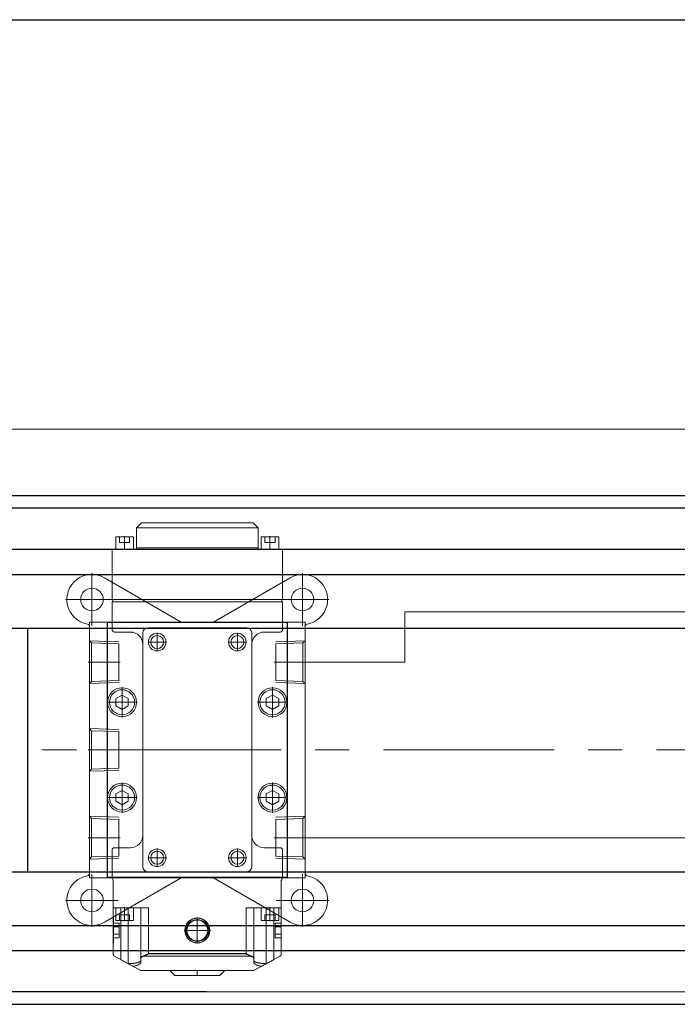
# Model space of a CAD drawing. Header units: millimetres. Extents: x 19428 to 21388, y 4581 to 5923.
# Tile 16 of 17: x 20321 to 20688, y 5373 to 5923. Entities that reach past the tile are written whole.
import ezdxf

# ---------------------------------------------------------------- set-up
doc = ezdxf.new("R2010")
doc.units = ezdxf.units.MM
doc.linetypes.add('CENTER', pattern=[50.8, 31.75, -6.35, 6.35, -6.35])
for name, color, linetype, lineweight in [('图层1', 7, 'Continuous', 25), ('图层2', 3, 'CENTER', 13), ('图层4', 1, 'Continuous', 30), ('图层7', 4, 'Continuous', 13)]:
    doc.layers.add(name, color=color, linetype=linetype, lineweight=lineweight)

# ---------------------------------------------------------------- blocks, each defined once
blk = doc.blocks.new('VPA4150-10')
at = {"layer": '图层7'}
for p, q in [((4012.13, -1222.06), (4012.13, -1220.96)), ((4000.77, -1222.07), (3995.64, -1224.86)), ((3996.88, -1224.19), (4000.77, -1222.07)), ((4000.84, -1222.04), (4023.42, -1222.04)), ((4000.88, -1222.02), (4023.38, -1222.02)), ((4001.01, -1222.01), (4023.25, -1222.01)), ((4007.63, -1221.01), (4006.63, -1222.01)), ((4007.63, -1221.01), (4016.63, -1221.01)), ((4017.63, -1222.01), (4016.63, -1221.01)), ((4023.49, -1222.07), (4027.38, -1224.19)), ((4023.49, -1222.07), (4028.62, -1224.86)), ((3996.88, -1224.19), (3996.88, -1234.51)), ((3996.88, -1224.19), (3996.88, -1232.01)), ((3998.38, -1223.41), (3998.31, -1223.41)), ((3998.38, -1223.37), (3998.38, -1232.01)), ((3998.38, -1223.41), (3998.38, -1234.51)), ((4000.88, -1223.73), (4000.88, -1234.51)), ((4001.44, -1224.89), (4022.82, -1224.89)), ((4023.38, -1223.73), (4023.38, -1234.51)), ((4025.88, -1223.37), (4025.88, -1232.01)), ((4025.95, -1223.41), (4025.88, -1223.41)), ((4025.88, -1223.41), (4025.88, -1234.51)), ((4027.38, -1224.19), (4027.38, -1234.51)), ((4027.38, -1224.19), (4027.38, -1232.01)), ((3995.38, -1225.3), (3995.38, -1240.01)), ((3995.38, -1232.69), (3995.38, -1225.3)), ((4001.39, -1224.91), (4022.87, -1224.91)), ((4002.38, -1225.36), (4021.88, -1225.36)), ((4002.38, -1234.51), (4002.38, -1225.36)), ((4002.38, -1225.39), (4021.88, -1225.39)), ((4002.38, -1234.51), (4002.38, -1225.39)), ((4021.88, -1234.51), (4021.88, -1225.36)), ((4021.88, -1234.51), (4021.88, -1225.39)), ((4028.88, -1240.01), (4028.88, -1225.3)), ((4028.88, -1232.69), (4028.88, -1225.3)), ((3995.43, -1227.58), (3995.38, -1227.58)), ((3995.43, -1232.44), (3995.43, -1227.58)), ((3995.43, -1228.56), (3996.58, -1228.56)), ((3996.58, -1228.56), (3996.58, -1231.45)), ((4012.13, -1232.63), (4012.13, -1227.39)), ((4028.83, -1228.56), (4027.68, -1228.56)), ((4027.68, -1228.56), (4027.68, -1231.45)), ((4028.88, -1227.58), (4028.83, -1227.58)), ((4028.83, -1232.44), (4028.83, -1227.58)), ((3991.13, -1241.26), (3991.13, -1230.76)), ((3995.38, -1230.01), (3995.43, -1230.01)), ((3995.43, -1229.29), (3996.58, -1229.29)), ((3995.43, -1230.73), (3996.58, -1230.73)), ((4014.75, -1230.01), (4009.51, -1230.01)), ((4028.83, -1229.29), (4027.68, -1229.29)), ((4028.83, -1230.73), (4027.68, -1230.73)), ((4028.88, -1230.01), (4028.83, -1230.01)), ((4033.13, -1241.26), (4033.13, -1230.76)), ((3993.63, -1231.68), (4008.93, -1240.51)), ((3995.38, -1232.44), (3995.43, -1232.44)), ((3995.43, -1231.45), (3996.58, -1231.45)), ((3995.88, -1232.01), (3995.88, -1234.51)), ((3995.88, -1232.01), (3995.88, -1232.98)), ((3995.88, -1232.01), (3999.38, -1232.01)), ((3996.63, -1232.01), (3996.63, -1233.16)), ((3997.63, -1234.63), (3997.63, -1231.88)), ((3997.63, -1232.01), (3997.63, -1233.16)), ((3998.63, -1232.01), (3998.63, -1233.16)), ((3999.38, -1234.51), (3999.38, -1232.01)), ((4015.34, -1240.51), (4030.63, -1231.68)), ((4024.88, -1232.01), (4024.88, -1234.51)), ((4024.88, -1232.01), (4028.38, -1232.01)), ((4025.63, -1232.01), (4025.63, -1233.16)), ((4026.63, -1234.63), (4026.63, -1231.88)), ((4026.63, -1232.01), (4026.63, -1233.16)), ((4027.63, -1232.01), (4027.63, -1233.16)), ((4028.83, -1231.45), (4027.68, -1231.45)), ((4028.38, -1234.51), (4028.38, -1232.01)), ((4028.38, -1232.98), (4028.38, -1232.01)), ((4028.83, -1232.44), (4028.88, -1232.44)), ((3995.38, -1234.51), (4002.38, -1234.51)), ((3998.63, -1233.16), (3996.63, -1233.16)), ((4002.38, -1234.51), (3998.53, -1234.51)), ((4021.88, -1234.51), (4028.88, -1234.51)), ((4025.73, -1234.51), (4021.88, -1234.51)), ((4027.63, -1233.16), (4025.63, -1233.16)), ((3996.38, -1236.01), (3985.88, -1236.01)), ((4038.38, -1236.01), (4027.88, -1236.01)), ((3990.63, -1240.51), (3990.63, -1291.51)), ((3990.63, -1240.51), (4033.63, -1240.51)), ((3994.38, -1240.51), (3994.13, -1240.76)), ((3994.17, -1240.51), (3994.17, -1291.51)), ((3994.23, -1240.61), (3994.23, -1291.41)), ((3994.23, -1240.61), (4030.03, -1240.61)), ((3994.38, -1240.51), (4029.88, -1240.51)), ((3995.13, -1246.01), (3995.13, -1240.51)), ((3995.28, -1240.01), (3995.28, -1240.51)), ((3995.38, -1240.01), (3995.28, -1240.01)), ((4008.93, -1240.51), (4015.34, -1240.51)), ((4028.98, -1240.01), (4028.88, -1240.01)), ((4028.98, -1240.51), (4028.98, -1240.01)), ((4029.13, -1240.51), (4029.13, -1246.01)), ((4030.13, -1240.76), (4029.88, -1240.51)), ((4030.03, -1240.61), (4030.03, -1291.41)), ((4030.1, -1240.51), (4030.1, -1291.51)), ((4033.63, -1240.51), (4033.63, -1291.51)), ((3990.63, -1241.42), (3990.63, -1290.6)), ((3994.13, -1240.76), (3994.13, -1291.26)), ((4021.98, -1241.66), (4002.28, -1241.66)), ((4030.13, -1291.26), (4030.13, -1240.76)), ((4033.63, -1241.42), (4033.63, -1290.6)), ((3991.07, -1244.68), (3990.63, -1244.24)), ((3990.63, -1244.24), (3996.48, -1244.42)), ((4001.28, -1242.66), (4001.28, -1289.36)), ((4005.97, -1244.51), (4002.29, -1244.51)), ((4004.13, -1246.34), (4004.13, -1242.67)), ((4021.97, -1244.51), (4018.29, -1244.51)), ((4020.13, -1246.34), (4020.13, -1242.67)), ((4022.98, -1289.36), (4022.98, -1242.66)), ((4033.63, -1244.24), (4027.78, -1244.42)), ((4033.63, -1244.24), (4033.19, -1244.68)), ((3996.48, -1244.85), (3991.07, -1244.68)), ((3991.07, -1252.33), (3991.07, -1244.68)), ((3996.48, -1252.16), (3996.48, -1244.85)), ((4033.19, -1244.68), (4027.78, -1244.85)), ((4027.78, -1252.16), (4027.78, -1244.85)), ((4033.19, -1252.33), (4033.19, -1244.68)), ((3998.78, -1246.51), (3995.63, -1246.51)), ((4028.63, -1246.51), (4025.48, -1246.51)), ((3996.77, -1248.51), (3990.34, -1248.51)), ((4033.92, -1248.51), (4027.49, -1248.51)), ((3990.63, -1252.77), (3991.07, -1252.33)), ((3991.07, -1252.33), (3996.48, -1252.16)), ((4027.78, -1252.16), (4033.19, -1252.33)), ((4033.19, -1252.33), (4033.63, -1252.77)), ((3990.63, -1252.77), (3996.48, -1252.59)), ((3997.13, -1259.53), (3997.13, -1253.49)), ((4027.13, -1259.53), (4027.13, -1253.49)), ((4033.63, -1252.77), (4027.78, -1252.59)), ((3997.13, -1255.06), (3995.88, -1255.79)), ((3995.88, -1255.79), (3995.88, -1257.23)), ((3998.38, -1255.79), (3997.13, -1255.06)), ((3998.38, -1257.23), (3998.38, -1255.79)), ((4027.13, -1255.06), (4025.88, -1255.79)), ((4025.88, -1255.79), (4025.88, -1257.23)), ((4028.38, -1255.79), (4027.13, -1255.06)), ((4028.38, -1257.23), (4028.38, -1255.79)), ((4000.15, -1256.51), (3994.11, -1256.51)), ((3995.88, -1257.23), (3997.13, -1257.95)), ((3997.13, -1257.95), (3998.38, -1257.23)), ((4030.15, -1256.51), (4024.11, -1256.51)), ((4025.88, -1257.23), (4027.13, -1257.95)), ((4027.13, -1257.95), (4028.38, -1257.23)), ((3991.07, -1262.18), (3990.63, -1261.74)), ((3990.63, -1261.74), (3996.48, -1261.92)), ((3996.48, -1262.35), (3991.07, -1262.18)), ((3991.07, -1269.83), (3991.07, -1262.18)), ((3996.48, -1269.66), (3996.48, -1262.35)), ((3996.77, -1266.01), (3990.34, -1266.01)), ((3990.63, -1270.27), (3991.07, -1269.83)), ((3991.07, -1269.83), (3996.48, -1269.66)), ((3990.63, -1270.27), (3996.48, -1270.09)), ((3997.13, -1278.53), (3997.13, -1272.49)), ((4027.13, -1278.53), (4027.13, -1272.49)), ((4000.15, -1275.51), (3994.11, -1275.51)), ((3997.13, -1274.06), (3995.88, -1274.79)), ((3995.88, -1274.79), (3995.88, -1276.23)), ((3998.38, -1274.79), (3997.13, -1274.06)), ((3998.38, -1276.23), (3998.38, -1274.79)), ((4030.15, -1275.51), (4024.11, -1275.51)), ((4027.13, -1274.06), (4025.88, -1274.79)), ((4025.88, -1274.79), (4025.88, -1276.23)), ((4028.38, -1274.79), (4027.13, -1274.06)), ((4028.38, -1276.23), (4028.38, -1274.79)), ((3995.88, -1276.23), (3997.13, -1276.95)), ((3997.13, -1276.95), (3998.38, -1276.23)), ((4025.88, -1276.23), (4027.13, -1276.95)), ((4027.13, -1276.95), (4028.38, -1276.23)), ((3991.07, -1279.68), (3990.63, -1279.24)), ((3990.63, -1279.24), (3996.48, -1279.42)), ((3996.48, -1279.85), (3991.07, -1279.68)), ((3991.07, -1287.33), (3991.07, -1279.68)), ((3996.48, -1287.16), (3996.48, -1279.85)), ((4033.63, -1279.24), (4027.78, -1279.42)), ((4033.19, -1279.68), (4027.78, -1279.85)), ((4027.78, -1287.16), (4027.78, -1279.85)), ((4033.63, -1279.24), (4033.19, -1279.68)), ((4033.19, -1287.33), (4033.19, -1279.68)), ((3996.77, -1283.51), (3990.34, -1283.51)), ((4033.92, -1283.51), (4027.49, -1283.51)), ((4004.13, -1289.34), (4004.13, -1285.67)), ((4020.13, -1289.34), (4020.13, -1285.67)), ((3990.63, -1287.77), (3991.07, -1287.33)), ((3990.63, -1287.77), (3996.48, -1287.59)), ((3991.07, -1287.33), (3996.48, -1287.16)), ((4005.97, -1287.51), (4002.29, -1287.51)), ((4021.97, -1287.51), (4018.29, -1287.51)), ((4027.78, -1287.16), (4033.19, -1287.33)), ((4033.63, -1287.77), (4027.78, -1287.59)), ((4033.19, -1287.33), (4033.63, -1287.77)), ((3995.63, -1289.51), (3998.78, -1289.51)), ((4025.48, -1289.51), (4028.63, -1289.51)), ((4033.63, -1291.51), (3990.63, -1291.51)), ((3991.13, -1301.26), (3991.13, -1290.76)), ((4008.93, -1291.51), (3993.63, -1300.34)), ((3994.13, -1291.26), (3994.38, -1291.51)), ((3994.23, -1291.41), (4030.03, -1291.41)), ((3994.38, -1291.51), (3995.13, -1291.51)), ((3995.13, -1295.51), (3995.13, -1290.01)), ((4002.28, -1290.36), (4021.98, -1290.36)), ((4008.93, -1291.51), (4015.34, -1291.51)), ((4030.63, -1300.34), (4015.34, -1291.51)), ((4029.13, -1290.01), (4029.13, -1295.51)), ((4029.13, -1291.51), (4029.88, -1291.51)), ((4029.88, -1291.51), (4030.13, -1291.26)), ((4033.13, -1301.26), (4033.13, -1290.76)), ((3995.13, -1295.51), (4029.13, -1295.51)), ((3995.28, -1295.51), (3995.28, -1296.01)), ((4028.98, -1296.01), (4028.98, -1295.51)), ((3996.38, -1296.01), (3985.88, -1296.01)), ((3995.13, -1296.01), (4029.13, -1296.01)), ((3995.13, -1306.01), (3995.13, -1296.01)), ((4038.38, -1296.01), (4027.88, -1296.01)), ((4029.13, -1296.01), (4029.13, -1306.01)), ((3995.13, -1299.47), (3995.13, -1306.01)), ((4029.13, -1306.01), (4029.13, -1299.47)), ((3995.13, -1306.01), (3999.98, -1306.01)), ((3995.88, -1306.01), (3995.88, -1308.51)), ((3997.63, -1308.63), (3997.63, -1305.88)), ((3999.38, -1308.51), (3999.38, -1306.01)), ((3999.98, -1306.01), (3999.98, -1310.26)), ((3999.98, -1306.3), (4024.28, -1306.3)), ((4024.28, -1310.26), (4024.28, -1306.01)), ((4024.28, -1306.01), (4029.13, -1306.01)), ((4024.88, -1306.01), (4024.88, -1308.51)), ((4026.63, -1308.63), (4026.63, -1305.88)), ((4028.38, -1308.51), (4028.38, -1306.01)), ((3995.88, -1308.51), (3999.38, -1308.51)), ((3996.63, -1307.36), (3998.63, -1307.36)), ((3996.63, -1308.51), (3996.63, -1307.36)), ((3997.63, -1308.51), (3997.63, -1307.36)), ((3998.63, -1308.51), (3998.63, -1307.36)), ((4024.88, -1308.51), (4028.38, -1308.51)), ((4025.63, -1307.36), (4027.63, -1307.36)), ((4025.63, -1308.51), (4025.63, -1307.36)), ((4026.63, -1308.51), (4026.63, -1307.36)), ((4027.63, -1308.51), (4027.63, -1307.36)), ((3999.98, -1310.26), (4024.28, -1310.26)), ((3999.98, -1310.26), (4000.98, -1311.26)), ((4000.98, -1311.26), (4023.28, -1311.26)), ((4023.28, -1311.26), (4024.28, -1310.26))]:
    blk.add_line(p, q, dxfattribs=at)
for points in [[(3999.27, -1222.88), (3999.29, -1222.89), (3999.31, -1222.89), (3999.34, -1222.89), (3999.35, -1222.9), (3999.36, -1222.9), (3999.39, -1222.9), (3999.41, -1222.91), (3999.5, -1222.92), (3999.65, -1222.95), (3999.72, -1222.97), (3999.79, -1222.98), (3999.93, -1223.02), (4000.05, -1223.06), (4000.17, -1223.1), (4000.29, -1223.15), (4000.39, -1223.19), (4000.44, -1223.22), (4000.49, -1223.24), (4000.57, -1223.3), (4000.65, -1223.35), (4000.71, -1223.41), (4000.77, -1223.46), (4000.81, -1223.52), (4000.83, -1223.55), (4000.85, -1223.58), (4000.87, -1223.64), (4000.88, -1223.7), (4000.88, -1223.73)], [(4000.77, -1222.07), (4000.77, -1222.07), (4000.78, -1222.06), (4000.78, -1222.06), (4000.79, -1222.06), (4000.79, -1222.06), (4000.8, -1222.05), (4000.8, -1222.05), (4000.81, -1222.05), (4000.81, -1222.05), (4000.82, -1222.04), (4000.82, -1222.04), (4000.83, -1222.04), (4000.83, -1222.04), (4000.84, -1222.04), (4000.85, -1222.03), (4000.85, -1222.03), (4000.86, -1222.03), (4000.86, -1222.03), (4000.86, -1222.03), (4000.87, -1222.03), (4000.88, -1222.02), (4000.88, -1222.02)], [(4000.84, -1222.04), (4000.84, -1222.04), (4000.83, -1222.04), (4000.83, -1222.04), (4000.83, -1222.04), (4000.82, -1222.04), (4000.82, -1222.04), (4000.82, -1222.05), (4000.8, -1222.05), (4000.78, -1222.06), (4000.77, -1222.07)], [(4001.01, -1222.01), (4001, -1222.01), (4000.99, -1222.01), (4000.98, -1222.01), (4000.98, -1222.01), (4000.97, -1222.01), (4000.97, -1222.01), (4000.96, -1222.01), (4000.95, -1222.01), (4000.94, -1222.01), (4000.93, -1222.01), (4000.92, -1222.01), (4000.92, -1222.02), (4000.91, -1222.02), (4000.9, -1222.02), (4000.89, -1222.02), (4000.88, -1222.02), (4000.87, -1222.03), (4000.87, -1222.03), (4000.86, -1222.03), (4000.85, -1222.03), (4000.84, -1222.04), (4000.84, -1222.04)], [(4000.88, -1222.02), (4000.9, -1222.02), (4000.94, -1222.01), (4000.99, -1222.01), (4001.01, -1222.01)], [(4023.25, -1222.01), (4023.28, -1222.01), (4023.32, -1222.01), (4023.36, -1222.02), (4023.38, -1222.02)], [(4023.42, -1222.04), (4023.42, -1222.04), (4023.41, -1222.03), (4023.4, -1222.03), (4023.4, -1222.03), (4023.39, -1222.03), (4023.38, -1222.02), (4023.37, -1222.02), (4023.36, -1222.02), (4023.35, -1222.02), (4023.35, -1222.02), (4023.34, -1222.01), (4023.34, -1222.01), (4023.33, -1222.01), (4023.32, -1222.01), (4023.31, -1222.01), (4023.3, -1222.01), (4023.29, -1222.01), (4023.28, -1222.01), (4023.28, -1222.01), (4023.27, -1222.01), (4023.26, -1222.01), (4023.25, -1222.01)], [(4023.38, -1222.02), (4023.39, -1222.02), (4023.39, -1222.03), (4023.4, -1222.03), (4023.4, -1222.03), (4023.41, -1222.03), (4023.41, -1222.03), (4023.42, -1222.03), (4023.42, -1222.04), (4023.43, -1222.04), (4023.44, -1222.04), (4023.44, -1222.04), (4023.44, -1222.04), (4023.45, -1222.05), (4023.45, -1222.05), (4023.46, -1222.05), (4023.47, -1222.05), (4023.47, -1222.06), (4023.48, -1222.06), (4023.48, -1222.06), (4023.48, -1222.06), (4023.49, -1222.07), (4023.49, -1222.07)], [(4023.38, -1223.73), (4023.38, -1223.7), (4023.39, -1223.64), (4023.42, -1223.58), (4023.43, -1223.55), (4023.45, -1223.52), (4023.49, -1223.46), (4023.55, -1223.41), (4023.61, -1223.35), (4023.69, -1223.3), (4023.78, -1223.24), (4023.82, -1223.22), (4023.87, -1223.19), (4023.98, -1223.15), (4024.09, -1223.1), (4024.21, -1223.06), (4024.34, -1223.02), (4024.47, -1222.98), (4024.54, -1222.97), (4024.61, -1222.95), (4024.76, -1222.92), (4024.85, -1222.91), (4024.87, -1222.9), (4024.9, -1222.9), (4024.91, -1222.9), (4024.93, -1222.89), (4024.95, -1222.89), (4024.98, -1222.89), (4024.99, -1222.88)], [(4023.49, -1222.07), (4023.48, -1222.06), (4023.46, -1222.05), (4023.45, -1222.05), (4023.44, -1222.04), (4023.44, -1222.04), (4023.44, -1222.04), (4023.43, -1222.04), (4023.43, -1222.04), (4023.43, -1222.04), (4023.42, -1222.04)], [(3995.38, -1225.3), (3995.38, -1225.29), (3995.38, -1225.26), (3995.39, -1225.24), (3995.39, -1225.22), (3995.39, -1225.21), (3995.4, -1225.18), (3995.4, -1225.15), (3995.41, -1225.13), (3995.43, -1225.1), (3995.44, -1225.07), (3995.44, -1225.06), (3995.45, -1225.05), (3995.47, -1225.02), (3995.49, -1225), (3995.51, -1224.97), (3995.53, -1224.95), (3995.55, -1224.93), (3995.56, -1224.92), (3995.57, -1224.91), (3995.6, -1224.89), (3995.63, -1224.87), (3995.64, -1224.86)], [(4000.88, -1224.07), (4000.88, -1224.07), (4000.88, -1224.06), (4000.88, -1224.05), (4000.88, -1224.04), (4000.88, -1224.04), (4000.88, -1224.03), (4000.87, -1224.02), (4000.87, -1224.01), (4000.87, -1224), (4000.86, -1223.99), (4000.86, -1223.99), (4000.86, -1223.98), (4000.85, -1223.97), (4000.85, -1223.96), (4000.84, -1223.95), (4000.83, -1223.94), (4000.83, -1223.93), (4000.82, -1223.93), (4000.82, -1223.92), (4000.81, -1223.92), (4000.8, -1223.91), (4000.8, -1223.9), (4000.79, -1223.9), (4000.78, -1223.89), (4000.77, -1223.88), (4000.77, -1223.87), (4000.76, -1223.87), (4000.75, -1223.86), (4000.74, -1223.85), (4000.72, -1223.84), (4000.71, -1223.83), (4000.7, -1223.82), (4000.69, -1223.82), (4000.68, -1223.81), (4000.67, -1223.81), (4000.65, -1223.8), (4000.64, -1223.79), (4000.62, -1223.78), (4000.61, -1223.77), (4000.6, -1223.77), (4000.59, -1223.76), (4000.57, -1223.75), (4000.56, -1223.74), (4000.54, -1223.74), (4000.52, -1223.73), (4000.5, -1223.72), (4000.49, -1223.72), (4000.48, -1223.71), (4000.46, -1223.7), (4000.44, -1223.7), (4000.42, -1223.69), (4000.4, -1223.68), (4000.38, -1223.67), (4000.36, -1223.67), (4000.35, -1223.66), (4000.33, -1223.66), (4000.31, -1223.65), (4000.28, -1223.64), (4000.26, -1223.63), (4000.24, -1223.63), (4000.22, -1223.62), (4000.21, -1223.62), (4000.19, -1223.61), (4000.16, -1223.61), (4000.15, -1223.6), (4000.14, -1223.6), (4000.11, -1223.59), (4000.08, -1223.59), (4000.07, -1223.58), (4000.06, -1223.58), (4000.03, -1223.57), (4000, -1223.57), (3999.97, -1223.56), (3999.95, -1223.55), (3999.92, -1223.55), (3999.9, -1223.54), (3999.89, -1223.54), (3999.86, -1223.54), (3999.83, -1223.53), (3999.8, -1223.52), (3999.77, -1223.52), (3999.74, -1223.51), (3999.72, -1223.51), (3999.71, -1223.51), (3999.68, -1223.5), (3999.65, -1223.5), (3999.62, -1223.49), (3999.58, -1223.49), (3999.55, -1223.48), (3999.54, -1223.48), (3999.52, -1223.48), (3999.49, -1223.48), (3999.45, -1223.47), (3999.42, -1223.47), (3999.39, -1223.46), (3999.35, -1223.46), (3999.34, -1223.46), (3999.32, -1223.46), (3999.29, -1223.45), (3999.25, -1223.45), (3999.22, -1223.45), (3999.18, -1223.44), (3999.15, -1223.44), (3999.13, -1223.44), (3999.12, -1223.44), (3999.08, -1223.43), (3999.05, -1223.43), (3999.03, -1223.43), (3999.01, -1223.43), (3998.98, -1223.43), (3998.94, -1223.42), (3998.92, -1223.42), (3998.9, -1223.42), (3998.87, -1223.42), (3998.83, -1223.42), (3998.8, -1223.42), (3998.76, -1223.41), (3998.73, -1223.41), (3998.71, -1223.41), (3998.69, -1223.41), (3998.65, -1223.41), (3998.62, -1223.41), (3998.58, -1223.41), (3998.54, -1223.41), (3998.51, -1223.41), (3998.49, -1223.41), (3998.47, -1223.41), (3998.44, -1223.41), (3998.4, -1223.41), (3998.38, -1223.41)], [(4000.88, -1224.46), (4000.88, -1224.48), (4000.89, -1224.5), (4000.89, -1224.53), (4000.9, -1224.54), (4000.9, -1224.56), (4000.92, -1224.58), (4000.94, -1224.61), (4000.96, -1224.64), (4000.98, -1224.66), (4001.01, -1224.69), (4001.03, -1224.7), (4001.05, -1224.71), (4001.08, -1224.73), (4001.12, -1224.76), (4001.16, -1224.78), (4001.21, -1224.8), (4001.26, -1224.82), (4001.28, -1224.83), (4001.31, -1224.84), (4001.36, -1224.86), (4001.41, -1224.88), (4001.44, -1224.89)], [(4001.39, -1224.91), (4001.37, -1224.9), (4001.32, -1224.89), (4001.27, -1224.87), (4001.24, -1224.87), (4001.22, -1224.86), (4001.18, -1224.85), (4001.14, -1224.83), (4001.1, -1224.81), (4001.06, -1224.8), (4001.03, -1224.78), (4001.02, -1224.77), (4001, -1224.76), (4000.97, -1224.75), (4000.95, -1224.73), (4000.93, -1224.71), (4000.92, -1224.69), (4000.9, -1224.67), (4000.9, -1224.66), (4000.89, -1224.65), (4000.89, -1224.64), (4000.88, -1224.62), (4000.88, -1224.61)], [(4001.44, -1224.89), (4001.47, -1224.89), (4001.51, -1224.91), (4001.56, -1224.93), (4001.59, -1224.94), (4001.61, -1224.95), (4001.66, -1224.97), (4001.71, -1224.99), (4001.76, -1225.02), (4001.82, -1225.04), (4001.87, -1225.07), (4001.9, -1225.09), (4001.92, -1225.1), (4001.98, -1225.13), (4002.03, -1225.16), (4002.09, -1225.19), (4002.14, -1225.22), (4002.19, -1225.25), (4002.22, -1225.27), (4002.25, -1225.28), (4002.3, -1225.31), (4002.36, -1225.34), (4002.38, -1225.36)], [(4021.88, -1225.36), (4021.91, -1225.34), (4021.96, -1225.31), (4022.01, -1225.28), (4022.04, -1225.27), (4022.07, -1225.25), (4022.12, -1225.22), (4022.18, -1225.19), (4022.23, -1225.16), (4022.29, -1225.13), (4022.34, -1225.1), (4022.37, -1225.09), (4022.39, -1225.07), (4022.45, -1225.04), (4022.5, -1225.02), (4022.55, -1224.99), (4022.6, -1224.97), (4022.65, -1224.95), (4022.68, -1224.94), (4022.7, -1224.93), (4022.75, -1224.91), (4022.8, -1224.89), (4022.82, -1224.89)], [(4022.82, -1224.89), (4022.85, -1224.88), (4022.9, -1224.86), (4022.96, -1224.84), (4022.98, -1224.83), (4023.01, -1224.82), (4023.06, -1224.8), (4023.1, -1224.78), (4023.14, -1224.76), (4023.18, -1224.73), (4023.22, -1224.71), (4023.23, -1224.7), (4023.25, -1224.69), (4023.28, -1224.66), (4023.3, -1224.64), (4023.33, -1224.61), (4023.34, -1224.58), (4023.36, -1224.56), (4023.36, -1224.54), (4023.37, -1224.53), (4023.38, -1224.5), (4023.38, -1224.48), (4023.38, -1224.46)], [(4023.38, -1224.61), (4023.38, -1224.62), (4023.38, -1224.64), (4023.37, -1224.65), (4023.37, -1224.66), (4023.36, -1224.67), (4023.35, -1224.69), (4023.33, -1224.71), (4023.31, -1224.73), (4023.29, -1224.75), (4023.26, -1224.76), (4023.25, -1224.77), (4023.23, -1224.78), (4023.2, -1224.8), (4023.16, -1224.81), (4023.13, -1224.83), (4023.09, -1224.85), (4023.04, -1224.86), (4023.02, -1224.87), (4023, -1224.87), (4022.95, -1224.89), (4022.9, -1224.9), (4022.87, -1224.91)], [(4025.88, -1223.41), (4025.86, -1223.41), (4025.83, -1223.41), (4025.79, -1223.41), (4025.77, -1223.41), (4025.75, -1223.41), (4025.72, -1223.41), (4025.68, -1223.41), (4025.65, -1223.41), (4025.61, -1223.41), (4025.57, -1223.41), (4025.56, -1223.41), (4025.54, -1223.41), (4025.5, -1223.41), (4025.47, -1223.42), (4025.43, -1223.42), (4025.39, -1223.42), (4025.36, -1223.42), (4025.34, -1223.42), (4025.32, -1223.42), (4025.29, -1223.43), (4025.25, -1223.43), (4025.23, -1223.43), (4025.22, -1223.43), (4025.18, -1223.43), (4025.15, -1223.44), (4025.13, -1223.44), (4025.11, -1223.44), (4025.08, -1223.44), (4025.04, -1223.45), (4025.01, -1223.45), (4024.98, -1223.45), (4024.94, -1223.46), (4024.92, -1223.46), (4024.91, -1223.46), (4024.87, -1223.46), (4024.84, -1223.47), (4024.81, -1223.47), (4024.78, -1223.48), (4024.74, -1223.48), (4024.73, -1223.48), (4024.71, -1223.48), (4024.68, -1223.49), (4024.65, -1223.49), (4024.62, -1223.5), (4024.58, -1223.5), (4024.55, -1223.51), (4024.54, -1223.51), (4024.52, -1223.51), (4024.49, -1223.52), (4024.46, -1223.52), (4024.43, -1223.53), (4024.4, -1223.54), (4024.37, -1223.54), (4024.36, -1223.54), (4024.35, -1223.55), (4024.32, -1223.55), (4024.29, -1223.56), (4024.26, -1223.57), (4024.23, -1223.57), (4024.21, -1223.58), (4024.19, -1223.58), (4024.18, -1223.59), (4024.15, -1223.59), (4024.13, -1223.6), (4024.11, -1223.6), (4024.1, -1223.61), (4024.08, -1223.61), (4024.05, -1223.62), (4024.04, -1223.62), (4024.03, -1223.63), (4024, -1223.63), (4023.98, -1223.64), (4023.95, -1223.65), (4023.93, -1223.66), (4023.91, -1223.66), (4023.9, -1223.67), (4023.89, -1223.67), (4023.87, -1223.68), (4023.84, -1223.69), (4023.82, -1223.7), (4023.8, -1223.7), (4023.78, -1223.71), (4023.77, -1223.72), (4023.76, -1223.72), (4023.74, -1223.73), (4023.73, -1223.74), (4023.71, -1223.74), (4023.69, -1223.75), (4023.67, -1223.76), (4023.66, -1223.77), (4023.66, -1223.77), (4023.64, -1223.78), (4023.62, -1223.79), (4023.61, -1223.8), (4023.59, -1223.81), (4023.58, -1223.81), (4023.57, -1223.82), (4023.56, -1223.82), (4023.55, -1223.83), (4023.54, -1223.84), (4023.53, -1223.85), (4023.51, -1223.86), (4023.5, -1223.87), (4023.5, -1223.87), (4023.49, -1223.88), (4023.48, -1223.89), (4023.47, -1223.9), (4023.47, -1223.9), (4023.46, -1223.91), (4023.45, -1223.92), (4023.44, -1223.92), (4023.44, -1223.93), (4023.44, -1223.93), (4023.43, -1223.94), (4023.42, -1223.95), (4023.42, -1223.96), (4023.41, -1223.97), (4023.41, -1223.98), (4023.4, -1223.99), (4023.4, -1223.99), (4023.4, -1224), (4023.39, -1224.01), (4023.39, -1224.02), (4023.39, -1224.03), (4023.38, -1224.04), (4023.38, -1224.04), (4023.38, -1224.05), (4023.38, -1224.06), (4023.38, -1224.07), (4023.38, -1224.07)], [(4028.62, -1224.86), (4028.64, -1224.87), (4028.66, -1224.89), (4028.69, -1224.91), (4028.7, -1224.92), (4028.71, -1224.93), (4028.74, -1224.95), (4028.76, -1224.97), (4028.78, -1225), (4028.79, -1225.02), (4028.81, -1225.05), (4028.82, -1225.06), (4028.82, -1225.07), (4028.84, -1225.1), (4028.85, -1225.13), (4028.86, -1225.15), (4028.87, -1225.18), (4028.87, -1225.21), (4028.87, -1225.22), (4028.88, -1225.24), (4028.88, -1225.26), (4028.88, -1225.29), (4028.88, -1225.3)], [(4002.38, -1225.39), (4002.35, -1225.38), (4002.3, -1225.34), (4002.24, -1225.31), (4002.21, -1225.29), (4002.18, -1225.28), (4002.12, -1225.24), (4002.07, -1225.21), (4002.01, -1225.18), (4001.95, -1225.15), (4001.9, -1225.12), (4001.87, -1225.1), (4001.84, -1225.09), (4001.78, -1225.06), (4001.73, -1225.03), (4001.67, -1225.01), (4001.62, -1224.99), (4001.57, -1224.96), (4001.54, -1224.95), (4001.52, -1224.94), (4001.47, -1224.93), (4001.42, -1224.91), (4001.39, -1224.91)], [(4022.87, -1224.91), (4022.85, -1224.91), (4022.8, -1224.93), (4022.75, -1224.94), (4022.72, -1224.95), (4022.7, -1224.96), (4022.64, -1224.99), (4022.59, -1225.01), (4022.54, -1225.03), (4022.48, -1225.06), (4022.42, -1225.09), (4022.4, -1225.1), (4022.37, -1225.12), (4022.31, -1225.15), (4022.25, -1225.18), (4022.2, -1225.21), (4022.14, -1225.24), (4022.08, -1225.28), (4022.05, -1225.29), (4022.02, -1225.31), (4021.97, -1225.34), (4021.91, -1225.38), (4021.88, -1225.39)]]:
    blk.add_lwpolyline(points, dxfattribs=at)
for centre, radius in [((4012.13, -1230.01), 2.49), ((4012.13, -1230.01), 2.43), ((4012.13, -1230.01), 2.19), ((4012.13, -1230.01), 2.08), ((3991.13, -1236.01), 2.25), ((4033.13, -1236.01), 2.25), ((4004.13, -1244.51), 1.75), ((4004.13, -1244.51), 1.29), ((4020.13, -1244.51), 1.75), ((4020.13, -1244.51), 1.29), ((3997.13, -1256.51), 2.88), ((3997.13, -1256.51), 2.5), ((4027.13, -1256.51), 2.88), ((4027.13, -1256.51), 2.5), ((3997.13, -1275.51), 2.88), ((3997.13, -1275.51), 2.5), ((4027.13, -1275.51), 2.88), ((4027.13, -1275.51), 2.5), ((4004.13, -1287.51), 1.75), ((4020.13, -1287.51), 1.75), ((4004.13, -1287.51), 1.29), ((4020.13, -1287.51), 1.29), ((3991.13, -1296.01), 2.25), ((4033.13, -1296.01), 2.25)]:
    blk.add_circle(centre, radius, dxfattribs=at)
for centre, radius, start, end in [((3991.13, -1236.01), 5, 59.9995, 259.5243), ((4033.13, -1236.01), 5, 280.4757, 120.0005), ((3990.13, -1241.42), 0.5, 0, 79.5243), ((4002.28, -1242.66), 1, 90, 180), ((4021.98, -1242.66), 1, 0, 90), ((4034.13, -1241.42), 0.5, 100.4757, 180), ((3995.63, -1246.01), 0.5, 180, 270), ((4028.63, -1246.01), 0.5, 270, 0), ((3998.78, -1249.01), 2.5, 0, 90), ((4025.48, -1249.01), 2.5, 90, 180), ((3998.78, -1287.01), 2.5, 270, 0), ((4025.48, -1287.01), 2.5, 180, 270), ((3995.63, -1290.01), 0.5, 90, 180), ((4002.28, -1289.36), 1, 180, 270), ((4021.98, -1289.36), 1, 270, 0), ((4028.63, -1290.01), 0.5, 0, 90), ((3991.13, -1296.01), 5, 100.4757, 300.0005), ((3990.13, -1290.6), 0.5, 280.4757, 0), ((4033.13, -1296.01), 5, 239.9995, 79.5243), ((4034.13, -1290.6), 0.5, 180, 259.5243)]:
    blk.add_arc(centre, radius, start, end, dxfattribs=at)

msp = doc.modelspace()

# ---------------------------------------------------------------- linework, layer by layer
at = {"layer": '图层1'}
for p, q in [((19746.485, 5656.953), (21231.485, 5656.953)), ((19816.485, 5626.953), (21231.485, 5626.953)), ((19816.485, 5612.953), (21231.485, 5612.953)), ((19816.485, 5582.953), (21231.485, 5582.953)), ((20325.485, 5582.953), (20325.485, 5446.953)), ((19816.485, 5446.953), (21231.485, 5446.953)), ((19816.485, 5416.953), (21231.485, 5416.953)), ((19816.485, 5402.953), (21231.485, 5402.953)), ((19816.485, 5372.953), (21231.485, 5372.953))]:
    msp.add_line(p, q, dxfattribs=at)
at = {"layer": '图层1', "ltscale": 3}
for p, q in [((21231.485, 5649.953), (19816.485, 5649.953)), ((20425.485, 5379.953), (19816.485, 5379.953))]:
    msp.add_line(p, q, dxfattribs=at)
at = {"layer": '图层2', "ltscale": 3}
msp.add_line((19609.814, 5514.953), (21301.485, 5514.953), dxfattribs=at)
at = {"layer": '图层4'}
msp.add_line((19428.161, 5922.59), (21388.161, 5922.59), dxfattribs=at)
at = {"layer": '图层7'}
for p, q in [((20098.485, 5693.991), (20761.485, 5693.991)), ((21266.485, 5592.122), (20536.114, 5592.122)), ((20536.114, 5592.122), (20536.114, 5563.953)), ((20481.304, 5563.953), (20536.114, 5563.953)), ((20481.304, 5465.953), (20761.485, 5465.953)), ((20885.485, 5379.953), (20325.485, 5379.953))]:
    msp.add_line(p, q, dxfattribs=at)

# ---------------------------------------------------------------- block references
at = {"layer": '图层7', "xscale": -2.8, "yscale": 2.8, "zscale": 2.8, "rotation": 180}
msp.add_blockref('VPA4150-10', (9186.317, 1970.133), dxfattribs=at)

doc.saveas('drawing.dxf')
